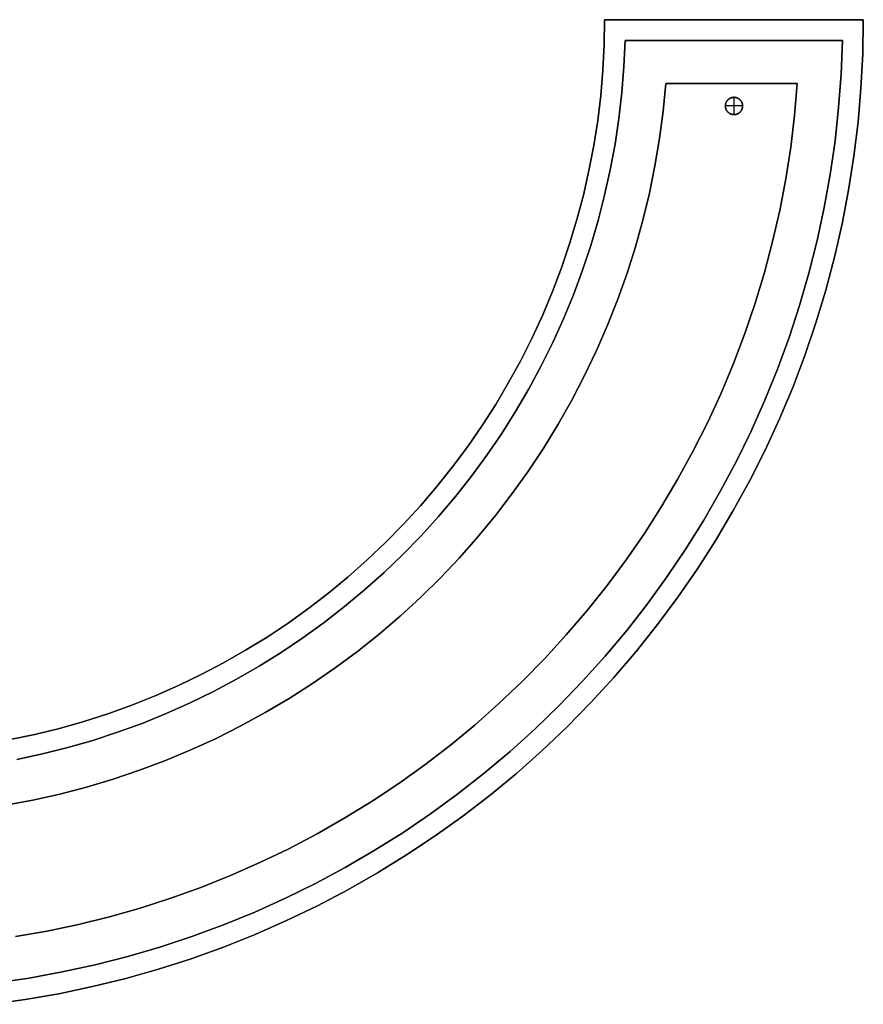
# Model space of a CAD drawing. Header units: centimetres. Extents: x 0 to 2150, y -575 to 575.
# Tile 4 of 4: x 1661 to 2150, y -571 to 0. Entities that reach past the tile are written whole.
import ezdxf

# ---------------------------------------------------------------- set-up
doc = ezdxf.new("R2010")
doc.units = ezdxf.units.CM

msp = doc.modelspace()

# ---------------------------------------------------------------- linework, layer by layer
for points in [[(2150, 0), (2149.66, -19.85), (2148.63, -39.67), (2146.92, -59.45), (2144.53, -79.15), (2141.45, -98.76), (2137.71, -118.25), (2133.29, -137.61), (2128.21, -156.79), (2122.47, -175.8), (2116.07, -194.59), (2109.03, -213.15), (2101.36, -231.45), (2093.06, -249.48), (2084.14, -267.22), (2074.61, -284.63), (2064.49, -301.71), (2053.78, -318.42), (2042.51, -334.76), (2030.67, -350.69), (2018.3, -366.21), (2005.39, -381.3), (1991.98, -395.92), (1978.06, -410.08), (1963.67, -423.75), (1948.81, -436.91), (1933.51, -449.55), (1917.78, -461.66), (1901.64, -473.22), (1885.11, -484.21), (1868.21, -494.62), (1850.96, -504.45), (1833.39, -513.67), (1815.5, -522.29), (1797.33, -530.28), (1778.9, -537.63), (1760.22, -544.35), (1741.32, -550.42), (1722.22, -555.83), (1702.95, -560.58), (1683.52, -564.67), (1663.97, -568.08), (1644.31, -570.81)], [(2150, 0), (2149.66, -19.85), (2148.63, -39.67), (2146.92, -59.45), (2144.53, -79.15), (2141.45, -98.76), (2137.71, -118.25), (2133.29, -137.61), (2128.21, -156.79), (2122.47, -175.8), (2116.07, -194.59), (2109.03, -213.15), (2101.36, -231.45), (2093.06, -249.48), (2084.14, -267.22), (2074.61, -284.63), (2064.49, -301.71), (2053.78, -318.42), (2042.51, -334.76), (2030.67, -350.69), (2018.3, -366.21), (2005.39, -381.3), (1991.98, -395.92), (1978.06, -410.08), (1963.67, -423.75), (1948.81, -436.91), (1933.51, -449.55), (1917.78, -461.66), (1901.64, -473.22), (1885.11, -484.21), (1868.21, -494.62), (1850.96, -504.45), (1833.39, -513.67), (1815.5, -522.29), (1797.33, -530.28), (1778.9, -537.63), (1760.22, -544.35), (1741.32, -550.42), (1722.22, -555.83), (1702.95, -560.58), (1683.52, -564.67), (1663.97, -568.08), (1644.31, -570.81)], [(1644.31, -570.81), (1663.97, -568.08), (1683.52, -564.67), (1702.95, -560.58), (1722.22, -555.83), (1741.32, -550.42), (1760.22, -544.35), (1778.9, -537.63), (1797.33, -530.28), (1815.5, -522.29), (1833.39, -513.67), (1850.96, -504.45), (1868.21, -494.62), (1885.11, -484.21), (1901.64, -473.22), (1917.78, -461.66), (1933.51, -449.55), (1948.81, -436.91), (1963.67, -423.75), (1978.06, -410.08), (1991.98, -395.92), (2005.39, -381.3), (2018.3, -366.21), (2030.67, -350.69), (2042.51, -334.76), (2053.78, -318.42), (2064.49, -301.71), (2074.61, -284.63), (2084.14, -267.22), (2093.06, -249.48), (2101.36, -231.45), (2109.03, -213.15), (2116.07, -194.59), (2122.47, -175.8), (2128.21, -156.79), (2133.29, -137.61), (2137.71, -118.25), (2141.45, -98.76), (2144.53, -79.15), (2146.92, -59.45), (2148.63, -39.67), (2149.66, -19.85), (2150, 0)], [(1644.31, -570.81), (1663.97, -568.08), (1683.52, -564.67), (1702.95, -560.58), (1722.22, -555.83), (1741.32, -550.42), (1760.22, -544.35), (1778.9, -537.63), (1797.33, -530.28), (1815.5, -522.29), (1833.39, -513.67), (1850.96, -504.45), (1868.21, -494.62), (1885.11, -484.21), (1901.64, -473.22), (1917.78, -461.66), (1933.51, -449.55), (1948.81, -436.91), (1963.67, -423.75), (1978.06, -410.08), (1991.98, -395.92), (2005.39, -381.3), (2018.3, -366.21), (2030.67, -350.69), (2042.51, -334.76), (2053.78, -318.42), (2064.49, -301.71), (2074.61, -284.63), (2084.14, -267.22), (2093.06, -249.48), (2101.36, -231.45), (2109.03, -213.15), (2116.07, -194.59), (2122.47, -175.8), (2128.21, -156.79), (2133.29, -137.61), (2137.71, -118.25), (2141.45, -98.76), (2144.53, -79.15), (2146.92, -59.45), (2148.63, -39.67), (2149.66, -19.85), (2150, 0)], [(2150, 0), (2149.66, -19.85), (2148.63, -39.67), (2146.92, -59.45), (2144.53, -79.15), (2141.45, -98.76), (2137.71, -118.25), (2133.29, -137.61), (2128.21, -156.79), (2122.47, -175.8), (2116.07, -194.59), (2109.03, -213.15), (2101.36, -231.45), (2093.06, -249.48), (2084.14, -267.22), (2074.61, -284.63), (2064.49, -301.71), (2053.78, -318.42), (2042.51, -334.76), (2030.67, -350.69), (2018.3, -366.21), (2005.39, -381.3), (1991.98, -395.92), (1978.06, -410.08), (1963.67, -423.75), (1948.81, -436.91), (1933.51, -449.55), (1917.78, -461.66), (1901.64, -473.22), (1885.11, -484.21), (1868.21, -494.62), (1850.96, -504.45), (1833.39, -513.67), (1815.5, -522.29), (1797.33, -530.28), (1778.9, -537.63), (1760.22, -544.35), (1741.32, -550.42), (1722.22, -555.83), (1702.95, -560.58), (1683.52, -564.67), (1663.97, -568.08), (1644.31, -570.81)], [(1655.21, -417.36), (1669.57, -414.34), (1683.82, -410.83), (1697.93, -406.83), (1711.9, -402.35), (1725.71, -397.38), (1739.33, -391.94), (1752.76, -386.04), (1765.98, -379.67), (1778.97, -372.85), (1791.72, -365.59), (1804.21, -357.89), (1816.43, -349.77), (1828.36, -341.23), (1839.98, -332.28), (1851.29, -322.93), (1862.28, -313.21), (1872.92, -303.1), (1883.2, -292.64), (1893.12, -281.83), (1902.66, -270.68), (1911.8, -259.21), (1920.55, -247.43), (1928.88, -235.35), (1936.8, -223), (1944.28, -210.38), (1951.32, -197.51), (1957.91, -184.4), (1964.05, -171.07), (1969.72, -157.54), (1974.92, -143.83), (1979.65, -129.94), (1983.89, -115.89), (1987.65, -101.71), (1990.91, -87.41), (1993.68, -73), (1995.95, -58.5), (1997.72, -43.94), (1998.99, -29.32), (1999.75, -14.67), (2000, 0)], [(2000, 0), (1999.75, -14.67), (1998.99, -29.32), (1997.72, -43.94), (1995.95, -58.5), (1993.68, -73), (1990.91, -87.41), (1987.65, -101.71), (1983.89, -115.89), (1979.65, -129.94), (1974.92, -143.83), (1969.72, -157.54), (1964.05, -171.07), (1957.91, -184.4), (1951.32, -197.51), (1944.28, -210.38), (1936.8, -223), (1928.88, -235.35), (1920.55, -247.43), (1911.8, -259.21), (1902.66, -270.68), (1893.12, -281.83), (1883.2, -292.64), (1872.92, -303.1), (1862.28, -313.21), (1851.29, -322.93), (1839.98, -332.28), (1828.36, -341.23), (1816.43, -349.77), (1804.21, -357.89), (1791.72, -365.59), (1778.97, -372.85), (1765.98, -379.67), (1752.76, -386.04), (1739.33, -391.94), (1725.71, -397.38), (1711.9, -402.35), (1697.93, -406.83), (1683.82, -410.83), (1669.57, -414.34), (1655.21, -417.36)], [(1655.21, -417.36), (1669.57, -414.34), (1683.82, -410.83), (1697.93, -406.83), (1711.9, -402.35), (1725.71, -397.38), (1739.33, -391.94), (1752.76, -386.04), (1765.98, -379.67), (1778.97, -372.85), (1791.72, -365.59), (1804.21, -357.89), (1816.43, -349.77), (1828.36, -341.23), (1839.98, -332.28), (1851.29, -322.93), (1862.28, -313.21), (1872.92, -303.1), (1883.2, -292.64), (1893.12, -281.83), (1902.66, -270.68), (1911.8, -259.21), (1920.55, -247.43), (1928.88, -235.35), (1936.8, -223), (1944.28, -210.38), (1951.32, -197.51), (1957.91, -184.4), (1964.05, -171.07), (1969.72, -157.54), (1974.92, -143.83), (1979.65, -129.94), (1983.89, -115.89), (1987.65, -101.71), (1990.91, -87.41), (1993.68, -73), (1995.95, -58.5), (1997.72, -43.94), (1998.99, -29.32), (1999.75, -14.67), (2000, 0)], [(2000, 0), (1999.75, -14.67), (1998.99, -29.32), (1997.72, -43.94), (1995.95, -58.5), (1993.68, -73), (1990.91, -87.41), (1987.65, -101.71), (1983.89, -115.89), (1979.65, -129.94), (1974.92, -143.83), (1969.72, -157.54), (1964.05, -171.07), (1957.91, -184.4), (1951.32, -197.51), (1944.28, -210.38), (1936.8, -223), (1928.88, -235.35), (1920.55, -247.43), (1911.8, -259.21), (1902.66, -270.68), (1893.12, -281.83), (1883.2, -292.64), (1872.92, -303.1), (1862.28, -313.21), (1851.29, -322.93), (1839.98, -332.28), (1828.36, -341.23), (1816.43, -349.77), (1804.21, -357.89), (1791.72, -365.59), (1778.97, -372.85), (1765.98, -379.67), (1752.76, -386.04), (1739.33, -391.94), (1725.71, -397.38), (1711.9, -402.35), (1697.93, -406.83), (1683.82, -410.83), (1669.57, -414.34), (1655.21, -417.36)], [(2000, 0), (2150, 0)], [(2150, 0), (2000, 0)], [(2150, 0), (2000, 0)], [(1655.21, -417.36), (1669.57, -414.34), (1683.82, -410.83), (1697.93, -406.83), (1711.9, -402.35), (1725.71, -397.38), (1739.33, -391.94), (1752.76, -386.04), (1765.98, -379.67), (1778.97, -372.85), (1791.72, -365.59), (1804.21, -357.89), (1816.43, -349.77), (1828.36, -341.23), (1839.98, -332.28), (1851.29, -322.93), (1862.28, -313.21), (1872.92, -303.1), (1883.2, -292.64), (1893.12, -281.83), (1902.66, -270.68), (1911.8, -259.21), (1920.55, -247.43), (1928.88, -235.35), (1936.8, -223), (1944.28, -210.38), (1951.32, -197.51), (1957.91, -184.4), (1964.05, -171.07), (1969.72, -157.54), (1974.92, -143.83), (1979.65, -129.94), (1983.89, -115.89), (1987.65, -101.71), (1990.91, -87.41), (1993.68, -73), (1995.95, -58.5), (1997.72, -43.94), (1998.99, -29.32), (1999.75, -14.67), (2000, 0)], [(2137.87, -12), (2137.12, -31.5), (2135.69, -50.97), (2133.58, -70.37), (2130.81, -89.69), (2127.37, -108.91), (2123.26, -127.99), (2118.49, -146.91), (2113.07, -165.66), (2107.01, -184.22), (2100.3, -202.55), (2092.97, -220.63), (2085.01, -238.45), (2076.44, -255.99), (2067.26, -273.22), (2057.5, -290.12), (2047.15, -306.67), (2036.24, -322.85), (2024.77, -338.64), (2012.76, -354.03), (2000.22, -368.99), (1987.18, -383.51), (1973.64, -397.56), (1959.62, -411.14), (1945.13, -424.23), (1930.21, -436.8), (1914.85, -448.85), (1899.09, -460.36), (1882.94, -471.32), (1866.42, -481.71), (1849.54, -491.52), (1832.34, -500.74), (1814.83, -509.36), (1797.03, -517.37), (1778.96, -524.76), (1760.65, -531.51), (1742.11, -537.63), (1723.38, -543.1), (1704.46, -547.91), (1685.39, -552.07), (1666.19, -555.57), (1646.88, -558.39)], [(1646.88, -558.39), (1666.19, -555.57), (1685.39, -552.07), (1704.46, -547.91), (1723.38, -543.1), (1742.11, -537.63), (1760.65, -531.51), (1778.96, -524.76), (1797.03, -517.37), (1814.83, -509.36), (1832.34, -500.74), (1849.54, -491.52), (1866.42, -481.71), (1882.94, -471.32), (1899.09, -460.36), (1914.85, -448.85), (1930.21, -436.8), (1945.13, -424.23), (1959.62, -411.14), (1973.64, -397.56), (1987.18, -383.51), (2000.22, -368.99), (2012.76, -354.03), (2024.77, -338.64), (2036.24, -322.85), (2047.15, -306.67), (2057.5, -290.12), (2067.26, -273.22), (2076.44, -255.99), (2085.01, -238.45), (2092.97, -220.63), (2100.3, -202.55), (2107.01, -184.22), (2113.07, -165.66), (2118.49, -146.91), (2123.26, -127.99), (2127.37, -108.91), (2130.81, -89.69), (2133.58, -70.37), (2135.69, -50.97), (2137.12, -31.5), (2137.87, -12)], [(1646.88, -558.39), (1666.19, -555.57), (1685.39, -552.07), (1704.46, -547.91), (1723.38, -543.1), (1742.11, -537.63), (1760.65, -531.51), (1778.96, -524.76), (1797.03, -517.37), (1814.83, -509.36), (1832.34, -500.74), (1849.54, -491.52), (1866.42, -481.71), (1882.94, -471.32), (1899.09, -460.36), (1914.85, -448.85), (1930.21, -436.8), (1945.13, -424.23), (1959.62, -411.14), (1973.64, -397.56), (1987.18, -383.51), (2000.22, -368.99), (2012.76, -354.03), (2024.77, -338.64), (2036.24, -322.85), (2047.15, -306.67), (2057.5, -290.12), (2067.26, -273.22), (2076.44, -255.99), (2085.01, -238.45), (2092.97, -220.63), (2100.3, -202.55), (2107.01, -184.22), (2113.07, -165.66), (2118.49, -146.91), (2123.26, -127.99), (2127.37, -108.91), (2130.81, -89.69), (2133.58, -70.37), (2135.69, -50.97), (2137.12, -31.5), (2137.87, -12)], [(1646.88, -558.39), (1666.19, -555.57), (1685.39, -552.07), (1704.46, -547.91), (1723.38, -543.1), (1742.11, -537.63), (1760.65, -531.51), (1778.96, -524.76), (1797.03, -517.37), (1814.83, -509.36), (1832.34, -500.74), (1849.54, -491.52), (1866.42, -481.71), (1882.94, -471.32), (1899.09, -460.36), (1914.85, -448.85), (1930.21, -436.8), (1945.13, -424.23), (1959.62, -411.14), (1973.64, -397.56), (1987.18, -383.51), (2000.22, -368.99), (2012.76, -354.03), (2024.77, -338.64), (2036.24, -322.85), (2047.15, -306.67), (2057.5, -290.12), (2067.26, -273.22), (2076.44, -255.99), (2085.01, -238.45), (2092.97, -220.63), (2100.3, -202.55), (2107.01, -184.22), (2113.07, -165.66), (2118.49, -146.91), (2123.26, -127.99), (2127.37, -108.91), (2130.81, -89.69), (2133.58, -70.37), (2135.69, -50.97), (2137.12, -31.5), (2137.87, -12)], [(2137.87, -12), (2137.12, -31.5), (2135.69, -50.97), (2133.58, -70.37), (2130.81, -89.69), (2127.37, -108.91), (2123.26, -127.99), (2118.49, -146.91), (2113.07, -165.66), (2107.01, -184.22), (2100.3, -202.55), (2092.97, -220.63), (2085.01, -238.45), (2076.44, -255.99), (2067.26, -273.22), (2057.5, -290.12), (2047.15, -306.67), (2036.24, -322.85), (2024.77, -338.64), (2012.76, -354.03), (2000.22, -368.99), (1987.18, -383.51), (1973.64, -397.56), (1959.62, -411.14), (1945.13, -424.23), (1930.21, -436.8), (1914.85, -448.85), (1899.09, -460.36), (1882.94, -471.32), (1866.42, -481.71), (1849.54, -491.52), (1832.34, -500.74), (1814.83, -509.36), (1797.03, -517.37), (1778.96, -524.76), (1760.65, -531.51), (1742.11, -537.63), (1723.38, -543.1), (1704.46, -547.91), (1685.39, -552.07), (1666.19, -555.57), (1646.88, -558.39)], [(2137.87, -12), (2137.12, -31.5), (2135.69, -50.97), (2133.58, -70.37), (2130.81, -89.69), (2127.37, -108.91), (2123.26, -127.99), (2118.49, -146.91), (2113.07, -165.66), (2107.01, -184.22), (2100.3, -202.55), (2092.97, -220.63), (2085.01, -238.45), (2076.44, -255.99), (2067.26, -273.22), (2057.5, -290.12), (2047.15, -306.67), (2036.24, -322.85), (2024.77, -338.64), (2012.76, -354.03), (2000.22, -368.99), (1987.18, -383.51), (1973.64, -397.56), (1959.62, -411.14), (1945.13, -424.23), (1930.21, -436.8), (1914.85, -448.85), (1899.09, -460.36), (1882.94, -471.32), (1866.42, -481.71), (1849.54, -491.52), (1832.34, -500.74), (1814.83, -509.36), (1797.03, -517.37), (1778.96, -524.76), (1760.65, -531.51), (1742.11, -537.63), (1723.38, -543.1), (1704.46, -547.91), (1685.39, -552.07), (1666.19, -555.57), (1646.88, -558.39)], [(1659.19, -428.81), (1673.98, -425.64), (1688.64, -421.96), (1703.17, -417.78), (1717.55, -413.1), (1731.76, -407.92), (1745.77, -402.25), (1759.59, -396.1), (1773.18, -389.48), (1786.53, -382.39), (1799.64, -374.84), (1812.47, -366.85), (1825.02, -358.41), (1837.27, -349.55), (1849.2, -340.27), (1860.81, -330.58), (1872.08, -320.49), (1882.99, -310.02), (1893.53, -299.18), (1903.69, -287.98), (1913.45, -276.44), (1922.81, -264.57), (1931.76, -252.38), (1940.27, -239.88), (1948.35, -227.1), (1955.99, -214.05), (1963.16, -200.74), (1969.88, -187.19), (1976.12, -173.42), (1981.88, -159.44), (1987.15, -145.27), (1991.93, -130.93), (1996.21, -116.42), (1999.98, -101.78), (2003.25, -87.02), (2006, -72.15), (2008.24, -57.2), (2009.96, -42.18), (2011.16, -27.1), (2011.84, -12)], [(2011.84, -12), (2011.16, -27.1), (2009.96, -42.18), (2008.24, -57.2), (2006, -72.15), (2003.25, -87.02), (1999.98, -101.78), (1996.21, -116.42), (1991.93, -130.93), (1987.15, -145.27), (1981.88, -159.44), (1976.12, -173.42), (1969.88, -187.19), (1963.16, -200.74), (1955.99, -214.05), (1948.35, -227.1), (1940.27, -239.88), (1931.76, -252.38), (1922.81, -264.57), (1913.45, -276.44), (1903.69, -287.98), (1893.53, -299.18), (1882.99, -310.02), (1872.08, -320.49), (1860.81, -330.58), (1849.2, -340.27), (1837.27, -349.55), (1825.02, -358.41), (1812.47, -366.85), (1799.64, -374.84), (1786.53, -382.39), (1773.18, -389.48), (1759.59, -396.1), (1745.77, -402.25), (1731.76, -407.92), (1717.55, -413.1), (1703.17, -417.78), (1688.64, -421.96), (1673.98, -425.64), (1659.19, -428.81)], [(2011.84, -12), (2011.16, -27.1), (2009.96, -42.18), (2008.24, -57.2), (2006, -72.15), (2003.25, -87.02), (1999.98, -101.78), (1996.21, -116.42), (1991.93, -130.93), (1987.15, -145.27), (1981.88, -159.44), (1976.12, -173.42), (1969.88, -187.19), (1963.16, -200.74), (1955.99, -214.05), (1948.35, -227.1), (1940.27, -239.88), (1931.76, -252.38), (1922.81, -264.57), (1913.45, -276.44), (1903.69, -287.98), (1893.53, -299.18), (1882.99, -310.02), (1872.08, -320.49), (1860.81, -330.58), (1849.2, -340.27), (1837.27, -349.55), (1825.02, -358.41), (1812.47, -366.85), (1799.64, -374.84), (1786.53, -382.39), (1773.18, -389.48), (1759.59, -396.1), (1745.77, -402.25), (1731.76, -407.92), (1717.55, -413.1), (1703.17, -417.78), (1688.64, -421.96), (1673.98, -425.64), (1659.19, -428.81)], [(2011.84, -12), (2011.16, -27.1), (2009.96, -42.18), (2008.24, -57.2), (2006, -72.15), (2003.25, -87.02), (1999.98, -101.78), (1996.21, -116.42), (1991.93, -130.93), (1987.15, -145.27), (1981.88, -159.44), (1976.12, -173.42), (1969.88, -187.19), (1963.16, -200.74), (1955.99, -214.05), (1948.35, -227.1), (1940.27, -239.88), (1931.76, -252.38), (1922.81, -264.57), (1913.45, -276.44), (1903.69, -287.98), (1893.53, -299.18), (1882.99, -310.02), (1872.08, -320.49), (1860.81, -330.58), (1849.2, -340.27), (1837.27, -349.55), (1825.02, -358.41), (1812.47, -366.85), (1799.64, -374.84), (1786.53, -382.39), (1773.18, -389.48), (1759.59, -396.1), (1745.77, -402.25), (1731.76, -407.92), (1717.55, -413.1), (1703.17, -417.78), (1688.64, -421.96), (1673.98, -425.64), (1659.19, -428.81)], [(1659.19, -428.81), (1673.98, -425.64), (1688.64, -421.96), (1703.17, -417.78), (1717.55, -413.1), (1731.76, -407.92), (1745.77, -402.25), (1759.59, -396.1), (1773.18, -389.48), (1786.53, -382.39), (1799.64, -374.84), (1812.47, -366.85), (1825.02, -358.41), (1837.27, -349.55), (1849.2, -340.27), (1860.81, -330.58), (1872.08, -320.49), (1882.99, -310.02), (1893.53, -299.18), (1903.69, -287.98), (1913.45, -276.44), (1922.81, -264.57), (1931.76, -252.38), (1940.27, -239.88), (1948.35, -227.1), (1955.99, -214.05), (1963.16, -200.74), (1969.88, -187.19), (1976.12, -173.42), (1981.88, -159.44), (1987.15, -145.27), (1991.93, -130.93), (1996.21, -116.42), (1999.98, -101.78), (2003.25, -87.02), (2006, -72.15), (2008.24, -57.2), (2009.96, -42.18), (2011.16, -27.1), (2011.84, -12)], [(2011.84, -12), (2011.16, -27.1), (2009.96, -42.18), (2008.24, -57.2), (2006, -72.15), (2003.25, -87.02), (1999.98, -101.78), (1996.21, -116.42), (1991.93, -130.93), (1987.15, -145.27), (1981.88, -159.44), (1976.12, -173.42), (1969.88, -187.19), (1963.16, -200.74), (1955.99, -214.05), (1948.35, -227.1), (1940.27, -239.88), (1931.76, -252.38), (1922.81, -264.57), (1913.45, -276.44), (1903.69, -287.98), (1893.53, -299.18), (1882.99, -310.02), (1872.08, -320.49), (1860.81, -330.58), (1849.2, -340.27), (1837.27, -349.55), (1825.02, -358.41), (1812.47, -366.85), (1799.64, -374.84), (1786.53, -382.39), (1773.18, -389.48), (1759.59, -396.1), (1745.77, -402.25), (1731.76, -407.92), (1717.55, -413.1), (1703.17, -417.78), (1688.64, -421.96), (1673.98, -425.64), (1659.19, -428.81)], [(2011.84, -12), (2137.87, -12)], [(2137.87, -12), (2011.84, -12)], [(2137.87, -12), (2011.84, -12)], [(2011.84, -12), (2137.87, -12)], [(2137.87, -12), (2011.84, -12)], [(2137.87, -12), (2011.84, -12)], [(2035.52, -37), (2033.95, -53), (2031.83, -68.93), (2029.16, -84.77), (2025.93, -100.52), (2022.16, -116.14), (2017.85, -131.63), (2013.01, -146.95), (2007.63, -162.09), (2001.73, -177.04), (1995.31, -191.78), (1988.39, -206.28), (1980.96, -220.54), (1973.05, -234.52), (1964.65, -248.23), (1955.78, -261.63), (1946.45, -274.71), (1936.67, -287.47), (1926.45, -299.87), (1915.81, -311.92), (1904.76, -323.58), (1893.3, -334.86), (1881.46, -345.72), (1869.25, -356.17), (1856.68, -366.19), (1843.78, -375.77), (1830.54, -384.89), (1817, -393.55), (1803.17, -401.73), (1789.06, -409.42), (1774.69, -416.62), (1760.08, -423.31), (1745.24, -429.49), (1730.2, -435.15), (1714.97, -440.29), (1699.57, -444.89), (1684.02, -448.95), (1668.34, -452.47), (1652.55, -455.45)], [(1652.55, -455.45), (1668.34, -452.47), (1684.02, -448.95), (1699.57, -444.89), (1714.97, -440.29), (1730.2, -435.15), (1745.24, -429.49), (1760.08, -423.31), (1774.69, -416.62), (1789.06, -409.42), (1803.17, -401.73), (1817, -393.55), (1830.54, -384.89), (1843.78, -375.77), (1856.68, -366.19), (1869.25, -356.17), (1881.46, -345.72), (1893.3, -334.86), (1904.76, -323.58), (1915.81, -311.92), (1926.45, -299.87), (1936.67, -287.47), (1946.45, -274.71), (1955.78, -261.63), (1964.65, -248.23), (1973.05, -234.52), (1980.96, -220.54), (1988.39, -206.28), (1995.31, -191.78), (2001.73, -177.04), (2007.63, -162.09), (2013.01, -146.95), (2017.85, -131.63), (2022.16, -116.14), (2025.93, -100.52), (2029.16, -84.77), (2031.83, -68.93), (2033.95, -53), (2035.52, -37)], [(2035.52, -37), (2033.95, -53), (2031.83, -68.93), (2029.16, -84.77), (2025.93, -100.52), (2022.16, -116.14), (2017.85, -131.63), (2013.01, -146.95), (2007.63, -162.09), (2001.73, -177.04), (1995.31, -191.78), (1988.39, -206.28), (1980.96, -220.54), (1973.05, -234.52), (1964.65, -248.23), (1955.78, -261.63), (1946.45, -274.71), (1936.67, -287.47), (1926.45, -299.87), (1915.81, -311.92), (1904.76, -323.58), (1893.3, -334.86), (1881.46, -345.72), (1869.25, -356.17), (1856.68, -366.19), (1843.78, -375.77), (1830.54, -384.89), (1817, -393.55), (1803.17, -401.73), (1789.06, -409.42), (1774.69, -416.62), (1760.08, -423.31), (1745.24, -429.49), (1730.2, -435.15), (1714.97, -440.29), (1699.57, -444.89), (1684.02, -448.95), (1668.34, -452.47), (1652.55, -455.45)], [(1652.55, -455.45), (1668.34, -452.47), (1684.02, -448.95), (1699.57, -444.89), (1714.97, -440.29), (1730.2, -435.15), (1745.24, -429.49), (1760.08, -423.31), (1774.69, -416.62), (1789.06, -409.42), (1803.17, -401.73), (1817, -393.55), (1830.54, -384.89), (1843.78, -375.77), (1856.68, -366.19), (1869.25, -356.17), (1881.46, -345.72), (1893.3, -334.86), (1904.76, -323.58), (1915.81, -311.92), (1926.45, -299.87), (1936.67, -287.47), (1946.45, -274.71), (1955.78, -261.63), (1964.65, -248.23), (1973.05, -234.52), (1980.96, -220.54), (1988.39, -206.28), (1995.31, -191.78), (2001.73, -177.04), (2007.63, -162.09), (2013.01, -146.95), (2017.85, -131.63), (2022.16, -116.14), (2025.93, -100.52), (2029.16, -84.77), (2031.83, -68.93), (2033.95, -53), (2035.52, -37)], [(1658.31, -531.51), (1676.61, -528.32), (1694.78, -524.5), (1712.82, -520.05), (1730.69, -514.98), (1748.37, -509.3), (1765.85, -503.01), (1783.1, -496.12), (1800.1, -488.65), (1816.83, -480.58), (1833.28, -471.95), (1849.41, -462.75), (1865.22, -453.01), (1880.69, -442.72), (1895.79, -431.9), (1910.5, -420.57), (1924.82, -408.74), (1938.72, -396.42), (1952.19, -383.63), (1965.21, -370.38), (1977.76, -356.69), (1989.83, -342.58), (2001.41, -328.05), (2012.48, -313.14), (2023.03, -297.85), (2033.04, -282.21), (2042.51, -266.23), (2051.42, -249.93), (2059.77, -233.34), (2067.53, -216.46), (2074.71, -199.33), (2081.29, -181.97), (2087.27, -164.38), (2092.64, -146.6), (2097.39, -128.64), (2101.52, -110.54), (2105.02, -92.29), (2107.89, -73.94), (2110.13, -55.5), (2111.73, -37)], [(2111.73, -37), (2110.13, -55.5), (2107.89, -73.94), (2105.02, -92.29), (2101.52, -110.54), (2097.39, -128.64), (2092.64, -146.6), (2087.27, -164.38), (2081.29, -181.97), (2074.71, -199.33), (2067.53, -216.46), (2059.77, -233.34), (2051.42, -249.93), (2042.51, -266.23), (2033.04, -282.21), (2023.03, -297.85), (2012.48, -313.14), (2001.41, -328.05), (1989.83, -342.58), (1977.76, -356.69), (1965.21, -370.38), (1952.19, -383.63), (1938.72, -396.42), (1924.82, -408.74), (1910.5, -420.57), (1895.79, -431.9), (1880.69, -442.72), (1865.22, -453.01), (1849.41, -462.75), (1833.28, -471.95), (1816.83, -480.58), (1800.1, -488.65), (1783.1, -496.12), (1765.85, -503.01), (1748.37, -509.3), (1730.69, -514.98), (1712.82, -520.05), (1694.78, -524.5), (1676.61, -528.32), (1658.31, -531.51)], [(1658.31, -531.51), (1676.61, -528.32), (1694.78, -524.5), (1712.82, -520.05), (1730.69, -514.98), (1748.37, -509.3), (1765.85, -503.01), (1783.1, -496.12), (1800.1, -488.65), (1816.83, -480.58), (1833.28, -471.95), (1849.41, -462.75), (1865.22, -453.01), (1880.69, -442.72), (1895.79, -431.9), (1910.5, -420.57), (1924.82, -408.74), (1938.72, -396.42), (1952.19, -383.63), (1965.21, -370.38), (1977.76, -356.69), (1989.83, -342.58), (2001.41, -328.05), (2012.48, -313.14), (2023.03, -297.85), (2033.04, -282.21), (2042.51, -266.23), (2051.42, -249.93), (2059.77, -233.34), (2067.53, -216.46), (2074.71, -199.33), (2081.29, -181.97), (2087.27, -164.38), (2092.64, -146.6), (2097.39, -128.64), (2101.52, -110.54), (2105.02, -92.29), (2107.89, -73.94), (2110.13, -55.5), (2111.73, -37)], [(1658.31, -531.51), (1676.61, -528.32), (1694.78, -524.5), (1712.82, -520.05), (1730.69, -514.98), (1748.37, -509.3), (1765.85, -503.01), (1783.1, -496.12), (1800.1, -488.65), (1816.83, -480.58), (1833.28, -471.95), (1849.41, -462.75), (1865.22, -453.01), (1880.69, -442.72), (1895.79, -431.9), (1910.5, -420.57), (1924.82, -408.74), (1938.72, -396.42), (1952.19, -383.63), (1965.21, -370.38), (1977.76, -356.69), (1989.83, -342.58), (2001.41, -328.05), (2012.48, -313.14), (2023.03, -297.85), (2033.04, -282.21), (2042.51, -266.23), (2051.42, -249.93), (2059.77, -233.34), (2067.53, -216.46), (2074.71, -199.33), (2081.29, -181.97), (2087.27, -164.38), (2092.64, -146.6), (2097.39, -128.64), (2101.52, -110.54), (2105.02, -92.29), (2107.89, -73.94), (2110.13, -55.5), (2111.73, -37)], [(2111.73, -37), (2035.52, -37)], [(2035.52, -37), (2111.73, -37)], [(2111.73, -37), (2035.52, -37)], [(2035.52, -37), (2111.73, -37)], [(2080, -50), (2080, -49.83), (2079.99, -49.66), (2079.97, -49.48), (2079.95, -49.31), (2079.93, -49.14), (2079.89, -48.97), (2079.85, -48.8), (2079.81, -48.64), (2079.76, -48.47), (2079.7, -48.31), (2079.64, -48.15), (2079.58, -47.99), (2079.5, -47.83), (2079.43, -47.68), (2079.34, -47.52), (2079.26, -47.38), (2079.16, -47.23), (2079.07, -47.09), (2078.96, -46.95), (2078.85, -46.82), (2078.74, -46.68), (2078.63, -46.56), (2078.5, -46.43), (2078.38, -46.32), (2078.25, -46.2), (2078.12, -46.09), (2077.98, -45.99), (2077.84, -45.89), (2077.7, -45.79), (2077.55, -45.7), (2077.4, -45.61), (2077.25, -45.53), (2077.09, -45.46), (2076.93, -45.39), (2076.77, -45.32), (2076.61, -45.27), (2076.45, -45.21), (2076.28, -45.17), (2076.11, -45.13), (2075.94, -45.09), (2075.77, -45.06), (2075.6, -45.04), (2075.43, -45.02), (2075.26, -45.01), (2075.09, -45), (2074.91, -45), (2074.74, -45.01), (2074.57, -45.02), (2074.4, -45.04), (2074.23, -45.06), (2074.06, -45.09), (2073.89, -45.13), (2073.72, -45.17), (2073.55, -45.21), (2073.39, -45.27), (2073.23, -45.32), (2073.07, -45.39), (2072.91, -45.46), (2072.75, -45.53), (2072.6, -45.61), (2072.45, -45.7), (2072.3, -45.79), (2072.16, -45.89), (2072.02, -45.99), (2071.88, -46.09), (2071.75, -46.2), (2071.62, -46.32), (2071.5, -46.43), (2071.37, -46.56), (2071.26, -46.68), (2071.15, -46.82), (2071.04, -46.95), (2070.93, -47.09), (2070.84, -47.23), (2070.74, -47.38), (2070.66, -47.52), (2070.57, -47.68), (2070.5, -47.83), (2070.42, -47.99), (2070.36, -48.15), (2070.3, -48.31), (2070.24, -48.47), (2070.19, -48.64), (2070.15, -48.8), (2070.11, -48.97), (2070.07, -49.14), (2070.05, -49.31), (2070.03, -49.48), (2070.01, -49.66), (2070, -49.83), (2070, -50)], [(2070, -50), (2070, -49.83), (2070.01, -49.66), (2070.03, -49.48), (2070.05, -49.31), (2070.07, -49.14), (2070.11, -48.97), (2070.15, -48.8), (2070.19, -48.64), (2070.24, -48.47), (2070.3, -48.31), (2070.36, -48.15), (2070.42, -47.99), (2070.5, -47.83), (2070.57, -47.68), (2070.66, -47.52), (2070.74, -47.38), (2070.84, -47.23), (2070.93, -47.09), (2071.04, -46.95), (2071.15, -46.82), (2071.26, -46.68), (2071.37, -46.56), (2071.5, -46.43), (2071.62, -46.32), (2071.75, -46.2), (2071.88, -46.09), (2072.02, -45.99), (2072.16, -45.89), (2072.3, -45.79), (2072.45, -45.7), (2072.6, -45.61), (2072.75, -45.53), (2072.91, -45.46), (2073.07, -45.39), (2073.23, -45.32), (2073.39, -45.27), (2073.55, -45.21), (2073.72, -45.17), (2073.89, -45.13), (2074.06, -45.09), (2074.23, -45.06), (2074.4, -45.04), (2074.57, -45.02), (2074.74, -45.01), (2074.91, -45), (2075.09, -45), (2075.26, -45.01), (2075.43, -45.02), (2075.6, -45.04), (2075.77, -45.06), (2075.94, -45.09), (2076.11, -45.13), (2076.28, -45.17), (2076.45, -45.21), (2076.61, -45.27), (2076.77, -45.32), (2076.93, -45.39), (2077.09, -45.46), (2077.25, -45.53), (2077.4, -45.61), (2077.55, -45.7), (2077.7, -45.79), (2077.84, -45.89), (2077.98, -45.99), (2078.12, -46.09), (2078.25, -46.2), (2078.38, -46.32), (2078.5, -46.43), (2078.63, -46.56), (2078.74, -46.68), (2078.85, -46.82), (2078.96, -46.95), (2079.07, -47.09), (2079.16, -47.23), (2079.26, -47.38), (2079.34, -47.52), (2079.43, -47.68), (2079.5, -47.83), (2079.58, -47.99), (2079.64, -48.15), (2079.7, -48.31), (2079.76, -48.47), (2079.81, -48.64), (2079.85, -48.8), (2079.89, -48.97), (2079.93, -49.14), (2079.95, -49.31), (2079.97, -49.48), (2079.99, -49.66), (2080, -49.83), (2080, -50)], [(2075, -45), (2075, -55)], [(2070, -50), (2070, -50.17), (2070.01, -50.34), (2070.03, -50.52), (2070.05, -50.69), (2070.07, -50.86), (2070.11, -51.03), (2070.15, -51.2), (2070.19, -51.36), (2070.24, -51.53), (2070.3, -51.69), (2070.36, -51.85), (2070.42, -52.01), (2070.5, -52.17), (2070.57, -52.32), (2070.66, -52.48), (2070.74, -52.62), (2070.84, -52.77), (2070.93, -52.91), (2071.04, -53.05), (2071.15, -53.18), (2071.26, -53.32), (2071.37, -53.44), (2071.5, -53.57), (2071.62, -53.68), (2071.75, -53.8), (2071.88, -53.91), (2072.02, -54.01), (2072.16, -54.11), (2072.3, -54.21), (2072.45, -54.3), (2072.6, -54.39), (2072.75, -54.47), (2072.91, -54.54), (2073.07, -54.61), (2073.23, -54.68), (2073.39, -54.73), (2073.55, -54.79), (2073.72, -54.83), (2073.89, -54.87), (2074.06, -54.91), (2074.23, -54.94), (2074.4, -54.96), (2074.57, -54.98), (2074.74, -54.99), (2074.91, -55), (2075.09, -55), (2075.26, -54.99), (2075.43, -54.98), (2075.6, -54.96), (2075.77, -54.94), (2075.94, -54.91), (2076.11, -54.87), (2076.28, -54.83), (2076.45, -54.79), (2076.61, -54.73), (2076.77, -54.68), (2076.93, -54.61), (2077.09, -54.54), (2077.25, -54.47), (2077.4, -54.39), (2077.55, -54.3), (2077.7, -54.21), (2077.84, -54.11), (2077.98, -54.01), (2078.12, -53.91), (2078.25, -53.8), (2078.38, -53.68), (2078.5, -53.57), (2078.63, -53.44), (2078.74, -53.32), (2078.85, -53.18), (2078.96, -53.05), (2079.07, -52.91), (2079.16, -52.77), (2079.26, -52.62), (2079.34, -52.48), (2079.43, -52.32), (2079.5, -52.17), (2079.58, -52.01), (2079.64, -51.85), (2079.7, -51.69), (2079.76, -51.53), (2079.81, -51.36), (2079.85, -51.2), (2079.89, -51.03), (2079.93, -50.86), (2079.95, -50.69), (2079.97, -50.52), (2079.99, -50.34), (2080, -50.17), (2080, -50)], [(2080, -50), (2080, -50.17), (2079.99, -50.34), (2079.97, -50.52), (2079.95, -50.69), (2079.93, -50.86), (2079.89, -51.03), (2079.85, -51.2), (2079.81, -51.36), (2079.76, -51.53), (2079.7, -51.69), (2079.64, -51.85), (2079.58, -52.01), (2079.5, -52.17), (2079.43, -52.32), (2079.34, -52.48), (2079.26, -52.62), (2079.16, -52.77), (2079.07, -52.91), (2078.96, -53.05), (2078.85, -53.18), (2078.74, -53.32), (2078.63, -53.44), (2078.5, -53.57), (2078.38, -53.68), (2078.25, -53.8), (2078.12, -53.91), (2077.98, -54.01), (2077.84, -54.11), (2077.7, -54.21), (2077.55, -54.3), (2077.4, -54.39), (2077.25, -54.47), (2077.09, -54.54), (2076.93, -54.61), (2076.77, -54.68), (2076.61, -54.73), (2076.45, -54.79), (2076.28, -54.83), (2076.11, -54.87), (2075.94, -54.91), (2075.77, -54.94), (2075.6, -54.96), (2075.43, -54.98), (2075.26, -54.99), (2075.09, -55), (2074.91, -55), (2074.74, -54.99), (2074.57, -54.98), (2074.4, -54.96), (2074.23, -54.94), (2074.06, -54.91), (2073.89, -54.87), (2073.72, -54.83), (2073.55, -54.79), (2073.39, -54.73), (2073.23, -54.68), (2073.07, -54.61), (2072.91, -54.54), (2072.75, -54.47), (2072.6, -54.39), (2072.45, -54.3), (2072.3, -54.21), (2072.16, -54.11), (2072.02, -54.01), (2071.88, -53.91), (2071.75, -53.8), (2071.62, -53.68), (2071.5, -53.57), (2071.37, -53.44), (2071.26, -53.32), (2071.15, -53.18), (2071.04, -53.05), (2070.93, -52.91), (2070.84, -52.77), (2070.74, -52.62), (2070.66, -52.48), (2070.57, -52.32), (2070.5, -52.17), (2070.42, -52.01), (2070.36, -51.85), (2070.3, -51.69), (2070.24, -51.53), (2070.19, -51.36), (2070.15, -51.2), (2070.11, -51.03), (2070.07, -50.86), (2070.05, -50.69), (2070.03, -50.52), (2070.01, -50.34), (2070, -50.17), (2070, -50)], [(2080, -50), (2070, -50)]]:
    msp.add_lwpolyline(points)
at = {"extrusion": (1, 0, 0)}
for points in [[(0, 12), (0, 0)], [(0, -180), (0, 0)], [(0, -180), (0, 12)], [(0, 12), (0, 0)], [(0, -180), (0, 0)], [(-12, -168), (-12, 0)], [(-12, 0), (-12, -168)], [(-12, 0), (-12, -168)], [(-37, -168), (-37, -180)], [(-37, -180), (-37, -168)], [(-37, -168), (-37, -180)], [(-45, 12), (-45, 1012)], [(-50, 12), (-50, 1012)], [(-50, 12), (-50, 1012)], [(-55, 12), (-55, 1012)]]:
    msp.add_lwpolyline(points, dxfattribs=at)
msp.add_lwpolyline([(2070, -50), (2070, -50.17), (2070.01, -50.35), (2070.03, -50.52), (2070.05, -50.69), (2070.08, -50.86), (2070.11, -51.03), (2070.15, -51.2), (2070.19, -51.37), (2070.24, -51.54), (2070.3, -51.7), (2070.36, -51.86), (2070.43, -52.02), (2070.5, -52.18), (2070.58, -52.34), (2070.66, -52.49), (2070.75, -52.64), (2070.85, -52.78), (2070.94, -52.92), (2071.05, -53.06), (2071.16, -53.2), (2071.27, -53.33), (2071.39, -53.46), (2071.51, -53.58), (2071.64, -53.7), (2071.77, -53.81), (2071.9, -53.92), (2072.04, -54.03), (2072.18, -54.13), (2072.33, -54.23), (2072.47, -54.32), (2072.63, -54.4), (2072.78, -54.48), (2072.94, -54.55), (2073.1, -54.62), (2073.26, -54.69), (2073.42, -54.74), (2073.59, -54.8), (2073.75, -54.84), (2073.92, -54.88), (2074.09, -54.92), (2074.27, -54.95), (2074.44, -54.97), (2074.61, -54.98), (2074.78, -55), (2074.96, -55), (2075.13, -55), (2075.3, -54.99), (2075.48, -54.98), (2075.65, -54.96), (2075.82, -54.93), (2075.99, -54.9), (2076.16, -54.86), (2076.33, -54.82), (2076.5, -54.77), (2076.66, -54.72), (2076.82, -54.66), (2076.98, -54.59), (2077.14, -54.52), (2077.3, -54.44), (2077.45, -54.36), (2077.6, -54.27), (2077.75, -54.18), (2077.89, -54.08), (2078.03, -53.98), (2078.17, -53.87), (2078.3, -53.76), (2078.43, -53.64), (2078.55, -53.52), (2078.67, -53.39), (2078.79, -53.27), (2078.9, -53.13), (2079, -52.99), (2079.11, -52.85), (2079.2, -52.71), (2079.29, -52.56), (2079.38, -52.41), (2079.46, -52.26), (2079.54, -52.1), (2079.61, -51.94), (2079.67, -51.78), (2079.73, -51.62), (2079.78, -51.45), (2079.83, -51.29), (2079.87, -51.12), (2079.91, -50.95), (2079.94, -50.78), (2079.96, -50.61), (2079.98, -50.43), (2079.99, -50.26), (2080, -50.09), (2080, -49.91), (2079.99, -49.74), (2079.98, -49.57), (2079.96, -49.39), (2079.94, -49.22), (2079.91, -49.05), (2079.87, -48.88), (2079.83, -48.71), (2079.78, -48.55), (2079.73, -48.38), (2079.67, -48.22), (2079.61, -48.06), (2079.54, -47.9), (2079.46, -47.74), (2079.38, -47.59), (2079.29, -47.44), (2079.2, -47.29), (2079.11, -47.15), (2079, -47.01), (2078.9, -46.87), (2078.79, -46.73), (2078.67, -46.61), (2078.55, -46.48), (2078.43, -46.36), (2078.3, -46.24), (2078.17, -46.13), (2078.03, -46.02), (2077.89, -45.92), (2077.75, -45.82), (2077.6, -45.73), (2077.45, -45.64), (2077.3, -45.56), (2077.14, -45.48), (2076.98, -45.41), (2076.82, -45.34), (2076.66, -45.28), (2076.5, -45.23), (2076.33, -45.18), (2076.16, -45.14), (2075.99, -45.1), (2075.82, -45.07), (2075.65, -45.04), (2075.48, -45.02), (2075.3, -45.01), (2075.13, -45), (2074.96, -45), (2074.78, -45), (2074.61, -45.02), (2074.44, -45.03), (2074.27, -45.05), (2074.09, -45.08), (2073.92, -45.12), (2073.75, -45.16), (2073.59, -45.2), (2073.42, -45.26), (2073.26, -45.31), (2073.1, -45.38), (2072.94, -45.45), (2072.78, -45.52), (2072.63, -45.6), (2072.47, -45.68), (2072.33, -45.77), (2072.18, -45.87), (2072.04, -45.97), (2071.9, -46.08), (2071.77, -46.19), (2071.64, -46.3), (2071.51, -46.42), (2071.39, -46.54), (2071.27, -46.67), (2071.16, -46.8), (2071.05, -46.94), (2070.94, -47.08), (2070.85, -47.22), (2070.75, -47.36), (2070.66, -47.51), (2070.58, -47.66), (2070.5, -47.82), (2070.43, -47.98), (2070.36, -48.14), (2070.3, -48.3), (2070.24, -48.46), (2070.19, -48.63), (2070.15, -48.8), (2070.11, -48.97), (2070.08, -49.14), (2070.05, -49.31), (2070.03, -49.48), (2070.01, -49.65), (2070, -49.83)], close=True)

doc.saveas('drawing.dxf')
